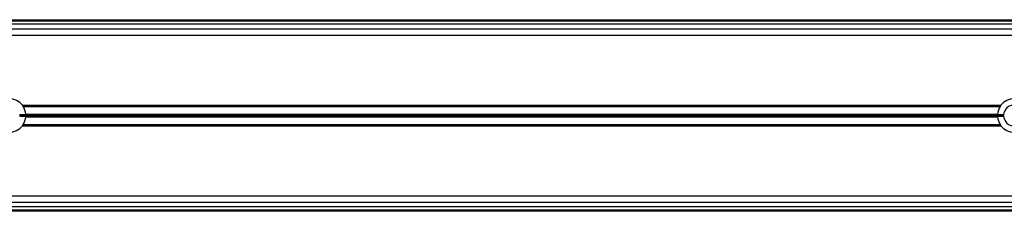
# Model space of a CAD drawing. Header units: millimetres. Extents: x 0 to 420, y 0 to 297.
# Tile 34 of 60: x 152.69 to 172.6, y 235.6 to 239.47. Entities that reach past the tile are written whole.
import ezdxf

# ---------------------------------------------------------------- set-up
doc = ezdxf.new("R2010")
doc.units = ezdxf.units.MM

msp = doc.modelspace()

# ---------------------------------------------------------------- linework, layer by layer
at = {"color": 7, "linetype": 'Continuous', "lineweight": 25}
for p, q in [((103.81152, 239.47329), (199.88456, 239.47329)), ((197.80607, 239.38068), (106.58198, 239.38068)), ((106.58787, 239.44829), (197.80017, 239.44829)), ((106.58198, 239.2884), (197.80607, 239.2884)), ((106.58198, 239.1634), (197.80607, 239.1634)), ((152.74261, 237.7459), (172.53543, 237.7459)), ((152.75873, 237.7234), (172.51932, 237.7234)), ((172.51932, 237.7234), (172.53349, 237.74022)), ((152.81369, 237.55328), (152.68849, 237.55328)), ((152.68849, 237.5233), (152.81369, 237.5233)), ((152.68899, 237.54183), (172.58905, 237.54183)), ((152.68899, 237.53476), (172.58905, 237.53476)), ((152.81294, 237.56535), (172.46511, 237.56535)), ((152.81294, 237.51123), (172.46511, 237.51123)), ((152.8132, 237.56182), (172.46484, 237.56182)), ((152.8132, 237.51477), (172.46484, 237.51477)), ((172.58955, 237.55328), (172.46436, 237.55328)), ((172.46436, 237.5233), (172.58955, 237.5233)), ((152.74279, 237.3309), (172.53526, 237.3309)), ((152.75887, 237.3534), (152.74436, 237.33615)), ((152.75887, 237.3534), (172.51917, 237.3534)), ((172.53818, 237.3284), (172.51917, 237.3534)), ((119.68487, 235.7884), (185.26818, 235.7884)), ((119.72163, 235.9134), (185.23142, 235.9134)), ((185.32261, 235.60329), (119.63044, 235.60329)), ((185.31526, 235.62829), (119.63779, 235.62829)), ((185.29538, 235.6959), (119.65767, 235.6959))]:
    msp.add_line(p, q, dxfattribs=at)
for centre, radius, start, end in [((152.47652, 237.53829), 0.3375, 37.962405, 142.037595), ((172.80152, 237.53829), 0.3375, 37.962405, 142.037595), ((152.47652, 237.53829), 0.3375, 4.59914, 33.262634), ((172.80152, 237.53829), 0.3375, 146.737366, 175.40086), ((172.80152, 237.53829), 0.2125, 4.045533, 175.954467), ((152.47652, 237.53829), 0.2125, 0.953004, 4.045533), ((152.47652, 237.53829), 0.3375, 326.782507, 355.40086), ((152.47652, 237.53829), 0.3375, 2.545909, 3.997433), ((152.47652, 237.53829), 0.3375, 356.002567, 357.454091), ((172.80152, 237.53829), 0.3375, 176.002567, 177.454091), ((172.80152, 237.53829), 0.3375, 182.545909, 183.997433), ((172.80152, 237.53829), 0.3375, 184.59914, 213.217493), ((172.80152, 237.53829), 0.2125, 175.954467, 179.046996), ((172.80152, 237.53829), 0.2125, 180.953004, 184.045533), ((172.80152, 237.53829), 0.2125, 184.045533, 355.954467), ((152.47652, 237.53829), 0.3375, 217.914534, 322.085466), ((172.80152, 237.53829), 0.3375, 217.914534, 322.085466)]:
    msp.add_arc(centre, radius, start, end, dxfattribs=at)
for points, knots in [([(152.74539, 237.74151), (152.74641, 237.74045), (152.7515, 237.7351), (152.75552, 237.72861), (152.75873, 237.7234)], [0, 0, 0, 0, 0.19970461, 1, 1, 1, 1]), ([(152.68899, 237.54183), (152.689, 237.54139), (152.68901, 237.54052), (152.68902, 237.53885), (152.68902, 237.53715), (152.68901, 237.53574), (152.689, 237.53504), (152.68899, 237.53476)], [0, 0, 0, 0, 0.21469187, 0.42938517, 0.64403997, 0.85867049, 1, 1, 1, 1]), ([(152.81294, 237.56535), (152.81298, 237.56479), (152.81307, 237.56367), (152.81315, 237.5625), (152.81319, 237.56195), (152.8132, 237.56182)], [0, 0, 0, 0, 0.43036916, 0.86076852, 1, 1, 1, 1]), ([(152.8132, 237.51477), (152.81317, 237.51433), (152.81311, 237.51345), (152.81301, 237.51216), (152.81295, 237.51141), (152.81294, 237.51123)], [0, 0, 0, 0, 0.429513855, 0.858993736, 1, 1, 1, 1]), ([(172.46484, 237.56182), (172.46488, 237.56226), (172.46494, 237.56313), (172.46504, 237.56443), (172.4651, 237.56517), (172.46511, 237.56535)], [0, 0, 0, 0, 0.42951385, 0.85899374, 1, 1, 1, 1]), ([(172.46511, 237.51123), (172.46507, 237.51179), (172.46498, 237.51292), (172.46489, 237.51409), (172.46485, 237.51463), (172.46484, 237.51477)], [0, 0, 0, 0, 0.43036916, 0.86076852, 1, 1, 1, 1]), ([(172.58905, 237.53476), (172.58905, 237.53519), (172.58903, 237.53607), (172.58902, 237.53774), (172.58902, 237.53943), (172.58904, 237.54085), (172.58905, 237.54155), (172.58905, 237.54183)], [0, 0, 0, 0, 0.21469187, 0.42938517, 0.64403997, 0.85867049, 1, 1, 1, 1])]:
    msp.add_open_spline(points, degree=3, knots=knots, dxfattribs=at)

doc.saveas('drawing.dxf')
